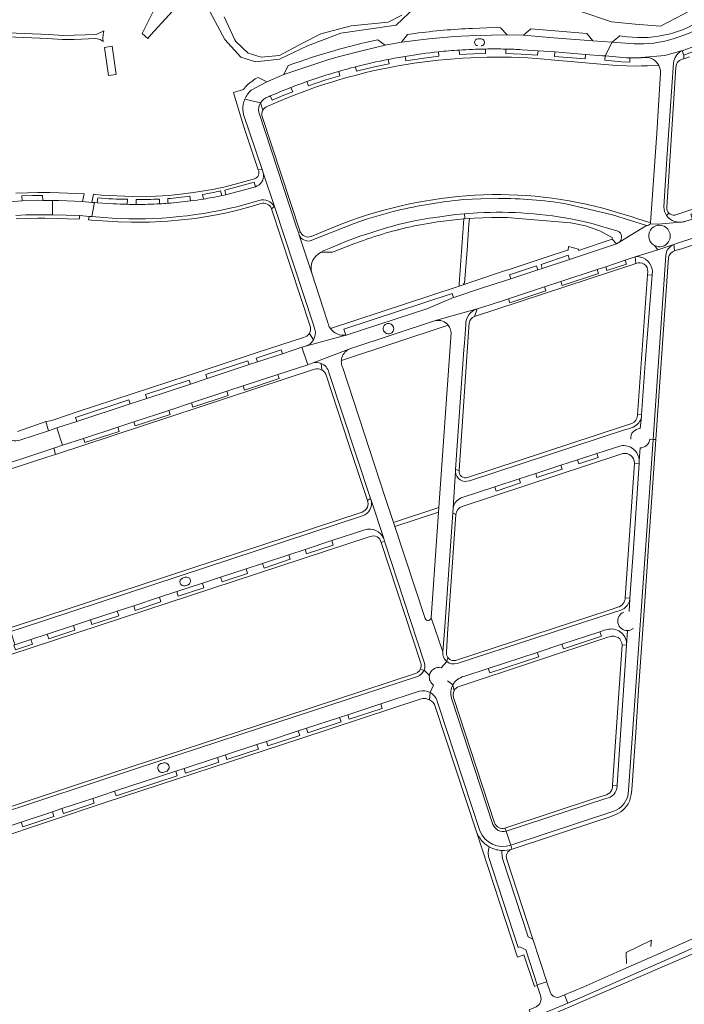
# Model space of a CAD drawing. Header units: metres. Extents: x 166325 to 190320, y 381923 to 404576.
# Tile 107 of 256: x 172323 to 172555, y 385157 to 385501. Entities that reach past the tile are written whole.
import ezdxf

# ---------------------------------------------------------------- set-up
doc = ezdxf.new("R2010")
doc.units = ezdxf.units.M
for name, color, linetype, lineweight in [('B-WE-OG-WATER_KANAAL-GV', 8, 'Continuous', 18), ('B-WE-OG-WATER_MEER-GV', 8, 'Continuous', 18), ('B-WE-VH-VERHARDING_ASFALT-GV', 8, 'Continuous', 18), ('B-WE-VH-VERHARDING_BETONSTRAATSTEEN-GV', 8, 'Continuous', 18)]:
    doc.layers.add(name, color=color, linetype=linetype, lineweight=lineweight)

msp = doc.modelspace()

# ---------------------------------------------------------------- linework, layer by layer
at = {"layer": 'B-WE-OG-WATER_KANAAL-GV', "flags": 128}
msp.add_lwpolyline([(172599.091, 385192.242), (172443.582, 385125.2), (172264.904, 385048.206), (172083.77, 384970.132)], dxfattribs=at)
at = {"layer": 'B-WE-OG-WATER_MEER-GV', "flags": 128}
for points in [[(172371.735, 385507.425), (172366.046, 385496.054), (172367.998, 385494.326), (172369.082, 385495.527), (172379.155, 385506.686)], [(172387.992, 385506.724), (172394.886, 385493.891), (172400.511, 385487.809), (172402.638, 385487.082), (172405.572, 385486.106), (172413.967, 385487.049), (172423.785, 385491.69), (172435.412, 385496.194), (172454.763, 385498.995), (172461.297, 385505.197)], [(172518.905, 385503.8), (172529.887, 385500.136), (172538.227, 385499.272), (172547.054, 385498.623), (172557.73, 385504.237)], [(172456.718, 385502.419), (172451.893, 385499.968), (172439.016, 385498.692), (172428.439, 385495.963), (172422.184, 385492.811), (172413.954, 385488.418), (172407.573, 385487.751), (172402.997, 385489.212), (172398.705, 385493.196), (172398.43, 385493.788), (172394.684, 385501.853)]]:
    msp.add_lwpolyline(points, dxfattribs=at)
at = {"layer": 'B-WE-VH-VERHARDING_ASFALT-GV', "flags": 128}
msp.add_lwpolyline([(172319.046, 385494.858), (172333.094, 385494.241), (172338.136, 385493.903), (172342.266, 385493.906), (172349.796, 385494.272), (172351.31, 385493.912), (172352.407, 385493.246), (172352.297, 385494.389), (172352.359, 385495.618), (172352.596, 385497.002), (172350.016, 385495.736), (172342.219, 385495.422), (172338.383, 385495.362), (172333.38, 385495.719), (172319.208, 385496.328)], dxfattribs=at)
msp.add_lwpolyline([(172355.576, 385491.563), (172352.857, 385491.205), (172354.222, 385481.406), (172356.991, 385481.728)], close=True, dxfattribs=at)
at = {"layer": 'B-WE-VH-VERHARDING_BETONSTRAATSTEEN-GV'}
for points in [[(172565.503, 385503.785, -0.0806493), (172553.667, 385496.956)], [(172555.187, 385495.43, 0.0822492), (172566.997, 385502.252)], [(172481.345, 385497.841, 0.0203922), (172461.269, 385496.085)], [(172551.644, 385496.333, -0.0928196), (172537.274, 385494.721)], [(172445.514, 385493.269, 0.0056459), (172434.852, 385490.573)], [(172483.219, 385491.722, -0.9115423), (172483.223, 385494.168)], [(172484.13, 385494.198, -1.0632673), (172484.347, 385491.691)], [(172551.466, 385494.172, -0.0883469), (172537.781, 385492.462)], [(172434.852, 385490.573, 0.0149693), (172419.3, 385485.652)], [(172469.452, 385489.635, 0.0157334), (172457.812, 385488.046)], [(172476.76, 385490.255, 0.0095643), (172469.452, 385489.635)], [(172476.76, 385490.255, -0.0121865), (172485.881, 385490.625)], [(172492.998, 385490.604, 0.0089907), (172485.881, 385490.625)], [(172492.998, 385490.604, -0.006795), (172498.735, 385490.389)], [(172551.527, 385485.795, -0.2290115), (172554.38, 385489.961)], [(172440.502, 385484.399, -0.0144261), (172451.965, 385486.99)], [(172457.812, 385488.046, 0.0048469), (172451.965, 385486.99)], [(172455.389, 385484.742, -0.0072106), (172460.946, 385485.654)], [(172460.946, 385485.654, -0.0582829), (172506.397, 385487.103)], [(172540.304, 385487.505, -0.2835015), (172545.666, 385485.997)], [(172546.457, 385484.871, 0.0631066), (172545.666, 385485.997)], [(172552.429, 385484.215, -0.3830503), (172555.165, 385487.22)], [(172409.857, 385470.689, -0.0607303), (172455.389, 385484.742)], [(172423.58, 385479.255, -0.0143315), (172434.696, 385482.816)], [(172434.696, 385482.816, -0.0074182), (172440.502, 385484.399)], [(172546.457, 385484.871, -0.1242242), (172547.06, 385482.337)], [(172417.976, 385477.187, -0.0075237), (172423.58, 385479.255)], [(172404.08, 385476.305, 0.1046951), (172401.889, 385473.146)], [(172410.761, 385474.241, -0.0097223), (172417.976, 385477.187)], [(172401.169, 385469.37, -0.1048968), (172401.889, 385473.146)], [(172406.715, 385468.559, -0.1806879), (172407.377, 385471.869)], [(172410.049, 385473.933, 0.1811616), (172407.377, 385471.869)], [(172407.96, 385467.013, -0.1993551), (172408.143, 385469.245)], [(172408.143, 385469.245, -0.199497), (172409.857, 385470.689)], [(172406.585, 385448.431, -0.4270976), (172405.254, 385445.285)], [(172405.554, 385442.524, 0.3604532), (172408.383, 385447.012)], [(172387.127, 385439.856, 0.0118006), (172393.426, 385441.052)], [(172394.862, 385441.38, 0.007442), (172405.111, 385444.124)], [(172395.254, 385439.751, 0.0103924), (172405.554, 385442.524)], [(172350.495, 385438.602, 0.0202247), (172360.882, 385438.14)], [(172372.03, 385438.228, -0.010376), (172363.937, 385438.026)], [(172374.929, 385438.372, 0.0085204), (172382.712, 385439.208)], [(172382.95, 385437.569, -0.0131301), (172375.026, 385436.742)], [(172387.399, 385438.217, -0.0104536), (172382.95, 385437.569)], [(172387.399, 385438.217, 0.0149258), (172393.808, 385439.437)], [(172406.855, 385437.774, -0.3700661), (172412.185, 385435.587)], [(172479.185, 385439.386, 0.07543), (172433.712, 385428.742)], [(172453.619, 385433.873, -0.033568), (172476.354, 385437.866)], [(172526.887, 385435.034, 0.0840185), (172479.185, 385439.386)], [(172490.303, 385438.468, -0.0401195), (172514.004, 385436.559)], [(172399.025, 385435.56, -0.0799817), (172352.602, 385431.795)], [(172355.867, 385436.568, 0.0083035), (172360.807, 385436.393)], [(172363.956, 385436.36, -0.0060363), (172360.807, 385436.393)], [(172372.107, 385436.559, -0.012632), (172363.956, 385436.36)], [(172375.026, 385436.742, -0.0082226), (172372.107, 385436.559)], [(172407.409, 385436.663, -0.3752729), (172411.191, 385434.847)], [(172549.167, 385432.462, -0.1461339), (172548.158, 385435.44)], [(172549.966, 385433.318, -0.2269015), (172549.235, 385435.394)], [(172483.105, 385433.436, -0.0613282), (172517.885, 385430.891)], [(172555.259, 385430.388, -0.3232736), (172549.167, 385432.462)], [(172552.041, 385432.581, -0.2269439), (172549.966, 385433.318)], [(172444.749, 385424.321, -0.0186044), (172454.647, 385427.305)], [(172454.647, 385427.305, -0.0018459), (172455.794, 385427.599)], [(172455.794, 385427.599, -0.0198296), (172466.596, 385429.871)], [(172532.766, 385423.248, 0.4888934), (172532.176, 385427.069)], [(172543.476, 385429.598, -0.3184442), (172542.102, 385429.048)], [(172544.918, 385422.016, -0.4409477), (172543.516, 385427.381)], [(172543.516, 385427.381, -0.2205771), (172546.204, 385429.05)], [(172546.204, 385429.05, -0.6369028), (172549.805, 385423.275)], [(172420.87, 385425.572, 0.3366568), (172424.731, 385423.619)], [(172425.041, 385425.114, -0.3795235), (172421.196, 385426.833)], [(172549.805, 385423.275, -0.3860705), (172544.918, 385422.016)], [(172548.884, 385418.491, -0.2934897), (172551.708, 385422.421)], [(172425.282, 385412.376, -0.3777468), (172428.585, 385419.679)], [(172544.182, 385413.146, 0.3648771), (172539.073, 385418.161)], [(172549.824, 385417.778, -0.2812313), (172551.943, 385420.161)], [(172538.456, 385415.723, -0.5804639), (172542.577, 385412.904)], [(172478.989, 385394.395, -0.3252782), (172482.972, 385399.867)], [(172480.231, 385394.965, -0.2971774), (172482.06, 385397.185)], [(172424.646, 385393.848, -0.226404), (172424.421, 385391.344)], [(172431.378, 385393.659, -0.0498275), (172430.963, 385394.695)], [(172431.764, 385393.031, -0.031639), (172431.378, 385393.659)], [(172431.764, 385393.031, 0.2789109), (172437.087, 385390.695)], [(172453.209, 385391.532, -1.0103239), (172450.893, 385394.433)], [(172450.893, 385394.433, -0.989682), (172453.209, 385391.532)], [(172472.904, 385394.16, 0.2857499), (172468.396, 385395.787)], [(172472.904, 385394.16, -0.0444828), (172473.355, 385393.464)], [(172473.355, 385393.464, -0.105241), (172473.869, 385391.625)], [(172424.421, 385391.344, -0.2259972), (172422.335, 385389.942)], [(172426.363, 385392.664, -0.1975934), (172425.864, 385389.056)], [(172437.595, 385390.785, -0.0235794), (172437.087, 385390.695)], [(172425.864, 385389.056, -0.1955932), (172423.008, 385386.855)], [(172435.797, 385382.95, -0.216537), (172438.532, 385385.979)], [(172435.585, 385381.912, -0.0555282), (172435.797, 385382.95)], [(172428.527, 385380.843, 0.156967), (172425.678, 385381.079)], [(172426.2, 385378.794, -0.2106155), (172428.702, 385378.639)], [(172431.238, 385377.772, 0.2310492), (172428.527, 385380.843)], [(172435.58, 385381.043, -0.0448843), (172435.585, 385381.912)], [(172436.057, 385379.3, -0.0922503), (172435.58, 385381.043)], [(172428.702, 385378.639, -0.2110337), (172430.273, 385376.684)], [(172539.016, 385362.607, -0.2635573), (172537.027, 385359.909)], [(172540.357, 385362.216, -0.2592917), (172537.528, 385358.622)], [(172539.039, 385362.942, -0.0210015), (172539.016, 385362.607)], [(172323.254, 385354.023, -0.2334047), (172318.233, 385354.963)], [(172536.605, 385354.436, -0.4426057), (172539.966, 385358.061)], [(172533.155, 385352.113, -0.4503867), (172539.595, 385346.774)], [(172543.251, 385354.366, -0.3879681), (172539.896, 385351.365)], [(172533.832, 385349.352, -0.4798487), (172537.924, 385346.019)], [(172480.267, 385339.889, -0.5199636), (172475.423, 385343.053)], [(172479.647, 385341.036, -0.5593051), (172476.699, 385343.43)], [(172444.664, 385333.01, -0.4283197), (172442.898, 385328.932)], [(172445.937, 385333.12, -0.395199), (172442.919, 385327.591)], [(172474.569, 385330.413, -0.22719), (172477.357, 385333.857)], [(172475.609, 385328.09, -0.2997572), (172477.75, 385330.927)], [(172450.365, 385319.708, 0.3864003), (172443.719, 385322.744)], [(172445.671, 385320.383, -0.4673264), (172449.487, 385318.36)], [(172381.019, 385303.211, -0.947858), (172380.074, 385305.851)], [(172381.088, 385306.204, -0.9230835), (172382.096, 385303.554)], [(172533.994, 385297.026, -0.1662232), (172532.033, 385295.67)], [(172536.346, 385298.656, -0.3326311), (172532.084, 385294.359)], [(172534.71, 385298.975, -0.1436862), (172533.994, 385297.026)], [(172535.542, 385287.558, -0.8403917), (172534.218, 385294.005)], [(172466.95, 385292.016, -0.7947864), (172464.849, 385291.774)], [(172535.193, 385282.454, 0.4882987), (172528.923, 385288.027)], [(172537.57, 385288.321, -0.1663702), (172535.542, 385287.558)], [(172529.207, 385285.387, -0.2054445), (172532.181, 385285.114)], [(172532.181, 385285.114, -0.261254), (172533.591, 385282.537)], [(172472.357, 385276.702, -0.2666591), (172471.046, 385280.125)], [(172472.763, 385278.149, -0.1889938), (172472.257, 385280)], [(172463.329, 385276.221, -0.1917626), (172463.138, 385274.005)], [(172464.444, 385273.749, 0.202471), (172464.423, 385276.905)], [(172475.973, 385276.107, -0.2662961), (172472.357, 385276.702)], [(172474.392, 385277.133, -0.1887704), (172472.763, 385278.149)], [(172475.78, 385277.247, -0.1353621), (172474.392, 385277.133)], [(172463.138, 385274.005, -0.1920893), (172461.476, 385272.528)], [(172464.444, 385273.749, -0.2024221), (172462.198, 385271.534)], [(172466.314, 385271.83, -0.444837), (172470.434, 385274.569)], [(172467.809, 385268.512, -0.2973876), (172466.314, 385271.83)], [(172478.312, 385271.523, 0.2062707), (172474.537, 385268.633)], [(172466.628, 385265.906, 0.1970601), (172462.792, 385266.366)], [(172469.037, 385262.886, 0.1969197), (172466.628, 385265.906)], [(172474.537, 385268.633, 0.2060421), (172474.045, 385263.906)], [(172474.738, 385264.205, -0.2014427), (172474.914, 385266.538)], [(172474.914, 385266.538, -0.201738), (172476.705, 385268.044)], [(172463.39, 385263.668, -0.1905223), (172466.397, 385263.343)], [(172466.397, 385263.343, -0.1909032), (172468.367, 385261.049)], [(172373.22, 385241.291, -1.0639594), (172374.305, 385238.331)], [(172373.683, 385238.15, -1.0537429), (172372.57, 385241.089)], [(172527.904, 385228.921, 0.3712964), (172531.845, 385233.267)], [(172530.016, 385231.949, -0.2177156), (172528.176, 385230.252)], [(172530.218, 385233.569, -0.1382768), (172530.016, 385231.949)], [(172530.358, 385224.351, 0.322338), (172535.88, 385231.768)], [(172530.505, 385222.988, 0.217149), (172536.184, 385227.952)], [(172487.24, 385212.042, -0.1846183), (172482.657, 385217.614)], [(172483.915, 385217.644, 0.3978522), (172494.776, 385212.635)], [(172488.512, 385219.892, 0.3995177), (172493.142, 385217.518)], [(172492.7, 385218.579, -0.4045347), (172489.082, 385220.425)], [(172487.24, 385212.042, 0.0705574), (172489.805, 385211.035)], [(172491.651, 385210.77, -0.0483056), (172489.805, 385211.035)], [(172495.079, 385211.201, -0.0877397), (172491.651, 385210.77)], [(172493.31, 385207.644, -0.4071831), (172495.079, 385211.201)], [(172505.095, 385160.124, -0.4006589), (172503.59, 385156.173)], [(172511.88, 385159.635, -0.413407), (172508.662, 385161.007)]]:
    msp.add_lwpolyline(points, format="xyb", dxfattribs=at)
at = {"layer": 'B-WE-VH-VERHARDING_BETONSTRAATSTEEN-GV', "flags": 128}
for points in [[(172461.269, 385496.085), (172458.635, 385495.714), (172456.587, 385492.966), (172466.159, 385494.152), (172475.106, 385495.011), (172482.52, 385495.379), (172493.429, 385495.624), (172491.168, 385498.062), (172488.782, 385498.089)], [(172488.782, 385498.089), (172481.345, 385497.841)], [(172553.667, 385496.956), (172552.56, 385496.648), (172551.644, 385496.333)], [(172530.177, 385493.068), (172523.42, 385493.522), (172509.704, 385494.574), (172499.165, 385495.432), (172493.429, 385495.624), (172482.52, 385495.379), (172475.106, 385495.011), (172466.159, 385494.152), (172456.587, 385492.966), (172450.921, 385491.966), (172443.2, 385490.116), (172434.889, 385487.975), (172431.236, 385486.932), (172426.004, 385485.262), (172415.487, 385481.685), (172409.602, 385479.206), (172404.08, 385476.305)], [(172431.236, 385486.932), (172434.889, 385487.975), (172443.2, 385490.116), (172450.921, 385491.966), (172448.292, 385493.85), (172445.514, 385493.269)], [(172483.223, 385494.168), (172484.13, 385494.198)], [(172498.735, 385490.389), (172504.256, 385490.012), (172510.17, 385489.608), (172520.844, 385488.745), (172526.739, 385488.268), (172527.658, 385488.194), (172530.177, 385493.068)], [(172537.781, 385492.462), (172530.177, 385493.068), (172527.658, 385488.194), (172535.148, 385487.588), (172536.358, 385487.569), (172537.455, 385487.551), (172540.304, 385487.505), (172540.285, 385487.704), (172548.502, 385488.303), (172554.38, 385489.961), (172554.605, 385490.043), (172559.538, 385491.836)], [(172537.274, 385494.721), (172535.41, 385494.871), (172532.804, 385495.233), (172530.177, 385493.068), (172537.781, 385492.462)], [(172555.187, 385495.43), (172553.206, 385494.762), (172551.466, 385494.172)], [(172457.812, 385488.046), (172458.085, 385486.449), (172463.51, 385487.29), (172469.64, 385488.078), (172469.452, 385489.635)], [(172485.881, 385490.625), (172485.911, 385489.029), (172481.808, 385488.907), (172476.88, 385488.66), (172476.76, 385490.255)], [(172498.345, 385488.872), (172492.987, 385489.032), (172492.998, 385490.604)], [(172492.998, 385490.604), (172492.987, 385489.032), (172498.345, 385488.872), (172504.116, 385488.468), (172504.256, 385490.012)], [(172540.304, 385487.505), (172537.455, 385487.551), (172536.358, 385487.569), (172536.312, 385486.061), (172533.435, 385486.198), (172527.544, 385486.687), (172527.658, 385488.194), (172526.739, 385488.268), (172520.844, 385488.745), (172520.689, 385487.187), (172510.02, 385488.032), (172510.17, 385489.608), (172504.256, 385490.012), (172504.116, 385488.468), (172498.345, 385488.872)], [(172504.256, 385490.012), (172498.735, 385490.389)], [(172554.38, 385489.961), (172548.502, 385488.303), (172540.285, 385487.704), (172540.304, 385487.505)], [(172555.165, 385487.22), (172555.124, 385488.51), (172554.605, 385490.043), (172554.38, 385489.961)], [(172559.538, 385491.836), (172560.145, 385490.383), (172557.287, 385489.322), (172555.124, 385488.51), (172555.165, 385487.22), (172557.151, 385487.882)], [(172419.3, 385485.652), (172417.042, 385484.843), (172415.487, 385481.685), (172426.004, 385485.262), (172431.236, 385486.932)], [(172451.965, 385486.99), (172452.218, 385485.496), (172447.109, 385484.401), (172440.882, 385482.885), (172440.502, 385484.399)], [(172506.397, 385487.103), (172508.874, 385486.803), (172527.435, 385485.244), (172531.823, 385484.875), (172538.469, 385484.653), (172540.354, 385484.704), (172542.459, 385484.762), (172546.457, 385484.871)], [(172551.527, 385485.795), (172549.284, 385452.27), (172548.158, 385435.44)], [(172434.696, 385482.816), (172435.078, 385481.3), (172430.159, 385479.811), (172424.097, 385477.772), (172423.58, 385479.255)], [(172547.06, 385482.337), (172545.708, 385461.28), (172543.535, 385429.878), (172543.476, 385429.598), (172546.212, 385429.468), (172555.303, 385430.225), (172555.259, 385430.388)], [(172549.235, 385435.394), (172552.429, 385484.215)], [(172404.08, 385476.305), (172409.602, 385479.206), (172406.511, 385480.679), (172405.993, 385480.433), (172405.491, 385480.155), (172405.046, 385479.875), (172404.617, 385479.57), (172403.741, 385478.908), (172402.918, 385478.18), (172402.128, 385477.361), (172401.407, 385476.481), (172397.944, 385475.439), (172398.076, 385474.997), (172401.509, 385463.483), (172406.585, 385448.431), (172407.883, 385448.514), (172401.409, 385467.733)], [(172417.976, 385477.187), (172418.577, 385475.708), (172414.905, 385474.263), (172411.394, 385472.768), (172410.761, 385474.241), (172410.404, 385474.087), (172410.049, 385473.933)], [(172410.761, 385474.241), (172411.394, 385472.768), (172414.905, 385474.263), (172418.577, 385475.708), (172417.976, 385477.187)], [(172401.889, 385473.146), (172407.377, 385471.869)], [(172408.143, 385469.245), (172407.377, 385471.869)], [(172410.049, 385473.933), (172410.404, 385474.087), (172410.761, 385474.241)], [(172401.409, 385467.733), (172401.169, 385469.37)], [(172401.169, 385469.37), (172401.409, 385467.733), (172407.883, 385448.514), (172408.383, 385447.012), (172412.185, 385435.587), (172425.834, 385394.264), (172426.363, 385392.664)], [(172406.715, 385468.559), (172419.748, 385428.727), (172419.818, 385428.692), (172420.56, 385426.532), (172421.196, 385426.833), (172407.96, 385467.013)], [(172430.963, 385394.695), (172430.592, 385395.848), (172425.282, 385412.376), (172420.87, 385425.572), (172420.56, 385426.532), (172419.818, 385428.692), (172419.748, 385428.727), (172406.715, 385468.559)], [(172408.383, 385447.012), (172407.883, 385448.514), (172406.585, 385448.431)], [(172405.254, 385445.285), (172398.507, 385443.434), (172394.507, 385442.413), (172390.624, 385441.58), (172383.954, 385440.482), (172379.351, 385439.913), (172375.265, 385439.528), (172370.918, 385439.227), (172362.615, 385439.119), (172351.788, 385439.62), (172349.855, 385439.796), (172348.971, 385439.974), (172348.437, 385437.075), (172349.412, 385437.008), (172350.281, 385436.949), (172350.495, 385438.602)], [(172412.185, 385435.587), (172408.383, 385447.012)], [(172393.426, 385441.052), (172393.808, 385439.437), (172395.254, 385439.751), (172394.862, 385441.38)], [(172393.808, 385439.437), (172393.426, 385441.052)], [(172394.862, 385441.38), (172395.254, 385439.751)], [(172405.111, 385444.124), (172405.554, 385442.524)], [(172577.315, 385440.976), (172552.041, 385432.581)], [(172321.964, 385432.541), (172325.407, 385432.692), (172334.372, 385432.739), (172334.659, 385432.73), (172334.682, 385437.733), (172331.288, 385437.771), (172329.599, 385437.79), (172324.152, 385437.61), (172321.184, 385437.436), (172317.019, 385437.121), (172314.067, 385436.804), (172310.472, 385436.406)], [(172321.184, 385437.436), (172324.152, 385437.61), (172324.02, 385439.317), (172327.673, 385439.434), (172331.276, 385439.465), (172331.288, 385437.771), (172334.682, 385437.733), (172336.942, 385437.708), (172345.21, 385437.364), (172345.726, 385440.093), (172337.014, 385440.457), (172333.772, 385440.493), (172329.578, 385440.54), (172325.944, 385440.457), (172321.859, 385440.245)], [(172350.495, 385438.602), (172350.281, 385436.949), (172355.867, 385436.568)], [(172360.882, 385438.14), (172360.807, 385436.393)], [(172363.937, 385438.026), (172363.956, 385436.36)], [(172372.03, 385438.228), (172372.107, 385436.559)], [(172375.026, 385436.742), (172374.929, 385438.372)], [(172382.712, 385439.208), (172382.95, 385437.569)], [(172387.127, 385439.856), (172387.399, 385438.217)], [(172395.254, 385439.751), (172393.808, 385439.437)], [(172406.855, 385437.774), (172399.025, 385435.56)], [(172476.354, 385437.866), (172478.246, 385438.024), (172484.238, 385438.356), (172490.303, 385438.468)], [(172352.602, 385431.795), (172348.414, 385432.117), (172347.486, 385432.155), (172347.254, 385430.935), (172348.288, 385430.868), (172348.424, 385430.859), (172357.609, 385430.261), (172362.309, 385430.135), (172368.596, 385430.155), (172374.937, 385430.489), (172384.573, 385431.489), (172391.996, 385432.686), (172396.04, 385433.551), (172400.269, 385434.592), (172404.14, 385435.646), (172407.409, 385436.663)], [(172355.867, 385436.568), (172350.281, 385436.949), (172349.412, 385437.008), (172348.414, 385432.117), (172352.602, 385431.795)], [(172412.185, 385435.587), (172411.191, 385434.847), (172424.646, 385393.848)], [(172411.191, 385434.847), (172412.185, 385435.587)], [(172426.363, 385392.664), (172425.834, 385394.264), (172412.185, 385435.587)], [(172532.766, 385423.248), (172542.102, 385429.048), (172530.278, 385432.732), (172514.004, 385436.559)], [(172514.004, 385436.559), (172530.278, 385432.732), (172542.102, 385429.048)], [(172543.476, 385429.598), (172543.535, 385429.878), (172538.81, 385431.431), (172536.792, 385432.094), (172535.498, 385432.519), (172526.887, 385435.034)], [(172570.687, 385435.451), (172558.233, 385431.24), (172555.829, 385430.502), (172555.769, 385430.53), (172555.259, 385430.388), (172555.303, 385430.225), (172546.212, 385429.468), (172546.204, 385429.05)], [(172555.259, 385430.388), (172555.769, 385430.53), (172555.829, 385430.502), (172558.233, 385431.24), (172557.669, 385432.903), (172570.128, 385437.032), (172570.687, 385435.451)], [(172322.047, 385431.324), (172325.443, 385431.473), (172329.574, 385431.537), (172331.936, 385431.516), (172332.04, 385431.515), (172337.722, 385431.464), (172339.986, 385431.371), (172344.044, 385431.203), (172344.279, 385432.441), (172334.659, 385432.73), (172334.372, 385432.739), (172325.407, 385432.692), (172321.964, 385432.541)], [(172424.731, 385423.619), (172440.1, 385429.712), (172444.726, 385431.323), (172453.619, 385433.873)], [(172466.596, 385429.871), (172467.215, 385429.972), (172467.835, 385430.075), (172468.43, 385430.168), (172469.027, 385430.26), (172478.403, 385431.376), (172478.468, 385431.484), (172478.703, 385431.523), (172478.536, 385433.12), (172475.571, 385432.855), (172467.547, 385431.733), (172466.273, 385431.555), (172461.139, 385430.577), (172455.448, 385429.303), (172454.217, 385428.974), (172450.503, 385427.98), (172443.608, 385425.729), (172442.404, 385425.336), (172436.782, 385423.28), (172431.86, 385421.234), (172429.024, 385420.055), (172429.053, 385419.903), (172428.585, 385419.679), (172432.518, 385419.642), (172439.957, 385422.6), (172442.963, 385423.68), (172444.184, 385424.118)], [(172443.608, 385425.729), (172450.503, 385427.98), (172454.217, 385428.974), (172455.448, 385429.303), (172461.139, 385430.577), (172466.273, 385431.555), (172467.547, 385431.733), (172475.571, 385432.855), (172478.536, 385433.12), (172483.105, 385433.436)], [(172483.105, 385433.436), (172478.536, 385433.12), (172478.703, 385431.523), (172480.272, 385431.485), (172481.921, 385431.542), (172487.969, 385431.748), (172493.617, 385431.759), (172497.4, 385431.429), (172515.571, 385429.915), (172515.743, 385429.883), (172520.832, 385428.938), (172525.818, 385427.142), (172530.235, 385424.689), (172530.115, 385424.505), (172530.178, 385424.19), (172531.701, 385422.586), (172532.766, 385423.248)], [(172517.885, 385430.891), (172522.709, 385429.785), (172532.176, 385427.069)], [(172544.918, 385422.016), (172546.034, 385420.508), (172551.708, 385422.421), (172552.915, 385422.816), (172558.366, 385424.609), (172563.789, 385426.398), (172566.595, 385427.323), (172576.329, 385430.533), (172577.929, 385431.095), (172581.841, 385432.47), (172583.355, 385433.098), (172585.032, 385433.793)], [(172549.966, 385433.318), (172549.167, 385432.462)], [(172583.944, 385431.709), (172583.355, 385433.098), (172581.841, 385432.47), (172577.929, 385431.095), (172578.395, 385429.705), (172567.047, 385425.9), (172566.595, 385427.323), (172563.789, 385426.398), (172564.246, 385424.98), (172558.825, 385423.173), (172558.366, 385424.609), (172552.915, 385422.816), (172551.708, 385422.421), (172551.943, 385420.161), (172553.607, 385420.707), (172553.69, 385420.647), (172578.629, 385429.024), (172584.261, 385431.031)], [(172433.712, 385428.742), (172425.041, 385425.114)], [(172542.102, 385429.048), (172532.766, 385423.248), (172531.701, 385422.586), (172515.186, 385417.143), (172505.751, 385414.033), (172504.237, 385413.534), (172494.767, 385410.412), (172485.251, 385407.316), (172475.156, 385403.998), (172474.72, 385403.817), (172465.432, 385399.957), (172437.595, 385390.785)], [(172546.204, 385429.05), (172546.212, 385429.468), (172543.476, 385429.598)], [(172421.196, 385426.833), (172420.56, 385426.532), (172420.87, 385425.572)], [(172420.87, 385425.572), (172425.282, 385412.376)], [(172428.585, 385419.679), (172429.053, 385419.903), (172429.024, 385420.055), (172431.86, 385421.234), (172436.782, 385423.28), (172442.404, 385425.336), (172443.608, 385425.729)], [(172494.767, 385410.412), (172494.264, 385411.799), (172503.719, 385414.965), (172504.237, 385413.534), (172505.751, 385414.033), (172505.312, 385415.411), (172514.733, 385418.582), (172515.186, 385417.143), (172531.701, 385422.586), (172530.178, 385424.19), (172518.428, 385420.318), (172518.286, 385420.489), (172518.364, 385420.769), (172514.851, 385421.706), (172514.727, 385420.434), (172514.538, 385420.372), (172507.427, 385418.021), (172500.82, 385415.837), (172493.462, 385413.405), (172493.292, 385413.349), (172481.151, 385409.336), (172478.404, 385408.428), (172476.685, 385407.823), (172476.026, 385407.606), (172431.764, 385393.031)], [(172444.184, 385424.118), (172444.749, 385424.321)], [(172506.539, 385407.566), (172512.267, 385409.454), (172524.871, 385413.609), (172527.877, 385414.6), (172534.705, 385416.851), (172538.212, 385418.007), (172546.034, 385420.508), (172544.918, 385422.016)], [(172551.708, 385422.421), (172546.034, 385420.508), (172538.212, 385418.007), (172539.073, 385418.161)], [(172551.943, 385420.161), (172551.708, 385422.421)], [(172539.073, 385418.161), (172538.212, 385418.007), (172538.456, 385415.723)], [(172543.251, 385354.366), (172544.414, 385354.3), (172546.069, 385378.064), (172548.884, 385418.491)], [(172548.884, 385418.491), (172546.069, 385378.064), (172544.414, 385354.3), (172545.428, 385354.244), (172549.824, 385417.778)], [(172437.087, 385390.695), (172436.406, 385392.856), (172474.24, 385405.287), (172474.72, 385403.817), (172475.156, 385403.998), (172485.251, 385407.316), (172494.767, 385410.412)], [(172544.182, 385413.146), (172544.064, 385411.625), (172541.676, 385380.944), (172540.423, 385362.959), (172540.414, 385362.828), (172540.357, 385362.216), (172539.966, 385358.061)], [(172542.577, 385412.904), (172542.493, 385411.723), (172544.064, 385411.625), (172544.182, 385413.146)], [(172437.087, 385390.695), (172423.008, 385386.855), (172421.828, 385386.469), (172423.844, 385380.401), (172424.438, 385380.596), (172425.678, 385381.079), (172438.532, 385385.979), (172468.396, 385395.787), (172482.972, 385399.867), (172487.202, 385401.236), (172493.93, 385403.409), (172506.539, 385407.566)], [(172474.72, 385403.817), (172474.24, 385405.287), (172436.406, 385392.856), (172437.087, 385390.695)], [(172437.595, 385390.785), (172465.432, 385399.957), (172474.72, 385403.817)], [(172482.972, 385399.867), (172468.396, 385395.787)], [(172482.06, 385397.185), (172482.972, 385399.867)], [(172435.585, 385381.912), (172472.904, 385394.16)], [(172468.396, 385395.787), (172438.532, 385385.979)], [(172475.423, 385343.053), (172475.479, 385343.811), (172478.379, 385385.677), (172478.537, 385387.93), (172478.989, 385394.395)], [(172478.989, 385394.395), (172478.537, 385387.93), (172478.379, 385385.677), (172475.479, 385343.811), (172476.699, 385343.43), (172479.912, 385390.03), (172480.231, 385394.965)], [(172422.335, 385389.942), (172406.128, 385384.606), (172381.69, 385376.56), (172343.349, 385363.937), (172335.22, 385361.194), (172334.36, 385360.904), (172333.877, 385360.741), (172332.366, 385360.53), (172333.323, 385357.337), (172336.267, 385358.306), (172343.208, 385360.591), (172342.75, 385361.986), (172361.336, 385368.085), (172361.81, 385366.714)], [(172423.008, 385386.855), (172437.087, 385390.695)], [(172425.864, 385389.056), (172424.421, 385391.344)], [(172473.869, 385391.625), (172473.637, 385388.287), (172469.627, 385330.549), (172469.513, 385328.915), (172466.95, 385292.016), (172471.046, 385280.125), (172471.667, 385288.899), (172474.455, 385328.721), (172474.569, 385330.413), (172475.423, 385343.053)], [(172361.81, 385366.714), (172367.606, 385368.622), (172367.132, 385370.011), (172382.43, 385375.04), (172382.889, 385373.652), (172388.739, 385375.578), (172388.297, 385376.963), (172402.968, 385381.8), (172403.426, 385380.412), (172406.261, 385381.345), (172405.809, 385382.727), (172414.546, 385385.621), (172414.985, 385384.216), (172421.828, 385386.469), (172423.008, 385386.855)], [(172438.532, 385385.979), (172425.678, 385381.079)], [(172425.678, 385381.079), (172424.438, 385380.596), (172423.844, 385380.401), (172413.366, 385376.954), (172413.819, 385375.535), (172401.763, 385371.556), (172401.284, 385372.979), (172395.623, 385371.116), (172396.1, 385369.686), (172383.758, 385365.619), (172383.294, 385367.061)], [(172428.527, 385380.843), (172428.702, 385378.639)], [(172451.036, 385333.681), (172436.057, 385379.3)], [(172383.294, 385367.061), (172375.316, 385364.436), (172375.785, 385363.002), (172363.602, 385359.004), (172363.139, 385360.43), (172357.487, 385358.57), (172357.986, 385357.101), (172345.997, 385353.219), (172345.53, 385354.636), (172338.241, 385352.239), (172335.157, 385351.224), (172335.8, 385349.08), (172426.2, 385378.794)], [(172430.273, 385376.684), (172438.345, 385352.188), (172444.664, 385333.01), (172445.747, 385333.697), (172431.258, 385377.712)], [(172431.238, 385377.772), (172431.258, 385377.712), (172445.747, 385333.697), (172445.937, 385333.12), (172450.365, 385319.708), (172450.674, 385318.75), (172464.423, 385276.905)], [(172431.258, 385377.712), (172431.238, 385377.772)], [(172540.357, 385362.216), (172540.414, 385362.828), (172540.423, 385362.959), (172539.039, 385362.942)], [(172539.966, 385358.061), (172540.357, 385362.216)], [(172309.273, 385349.429), (172308.456, 385349.16), (172310.443, 385343.093), (172335.157, 385351.224), (172338.241, 385352.239), (172336.267, 385358.306)], [(172333.323, 385357.337), (172332.366, 385360.53), (172331.069, 385360.109), (172322.489, 385357.093)], [(172336.267, 385358.306), (172333.323, 385357.337), (172323.254, 385354.023)], [(172537.027, 385359.909), (172533.726, 385358.823), (172479.647, 385341.036)], [(172537.528, 385358.622), (172535.858, 385358.03), (172534.793, 385357.77), (172480.267, 385339.889)], [(172323.254, 385354.023), (172333.323, 385357.337)], [(172533.155, 385352.113), (172524.792, 385349.377), (172525.252, 385347.999), (172518.473, 385345.789), (172518.014, 385347.159), (172512.215, 385345.262), (172512.652, 385343.865), (172503.872, 385340.966), (172503.432, 385342.388), (172497.725, 385340.521), (172498.165, 385339.088), (172489.598, 385336.247), (172489.119, 385337.706), (172477.357, 385333.857)], [(172518.014, 385347.159), (172524.792, 385349.377), (172533.155, 385352.113)], [(172542.601, 385313.383), (172542.996, 385319.096), (172543.218, 385322.302), (172545.428, 385354.244), (172544.414, 385354.3), (172541.967, 385319.166), (172535.88, 385231.768)], [(172541.967, 385319.166), (172544.414, 385354.3), (172543.251, 385354.366)], [(172320.299, 385343.984), (172332.777, 385348.086), (172335.8, 385349.08), (172335.157, 385351.224), (172310.443, 385343.093)], [(172477.75, 385330.927), (172533.224, 385349.152)], [(172533.224, 385349.152), (172533.832, 385349.352)], [(172539.896, 385351.365), (172539.595, 385346.774), (172539.589, 385346.141), (172539.527, 385346.126), (172539.513, 385345.917), (172537.548, 385316.318), (172536.272, 385298.823), (172536.346, 385298.656), (172536.028, 385294.183)], [(172539.595, 385346.774), (172539.896, 385351.365)], [(172477.357, 385333.857), (172489.119, 385337.706), (172497.725, 385340.521), (172503.432, 385342.388), (172512.215, 385345.262), (172518.014, 385347.159)], [(172537.924, 385346.019), (172539.513, 385345.917), (172539.527, 385346.126), (172539.589, 385346.141), (172539.595, 385346.774)], [(172475.423, 385343.053), (172474.569, 385330.413)], [(172476.699, 385343.43), (172475.479, 385343.811), (172475.423, 385343.053)], [(172445.937, 385333.12), (172445.747, 385333.697), (172444.664, 385333.01)], [(172450.365, 385319.708), (172445.937, 385333.12)], [(172464.849, 385291.774), (172454.272, 385323.929), (172453.805, 385325.347), (172451.036, 385333.681)], [(172442.898, 385328.932), (172331.7, 385292.363), (172323.467, 385289.655), (172321.639, 385289.052), (172308.755, 385284.803), (172305.281, 385283.7), (172305.12, 385282.25), (172320.132, 385287.201), (172323.799, 385288.41), (172442.919, 385327.591)], [(172442.919, 385327.591), (172323.799, 385288.41), (172320.132, 385287.201), (172321.599, 385282.627), (172327.196, 385284.466), (172332.84, 385286.32), (172342.02, 385289.335), (172347.951, 385291.284), (172357.312, 385294.359), (172363.061, 385296.247), (172372.069, 385299.207), (172378.095, 385301.186), (172387.082, 385304.138), (172393.382, 385306.208)], [(172475.609, 385328.09), (172474.455, 385328.721), (172471.667, 385288.899), (172471.046, 385280.125)], [(172472.257, 385280), (172472.586, 385286.364), (172475.609, 385328.09)], [(172474.569, 385330.413), (172474.455, 385328.721), (172475.609, 385328.09)], [(172443.719, 385322.744), (172432.248, 385318.975), (172432.766, 385317.386), (172423.445, 385314.298), (172422.926, 385315.913), (172417.201, 385314.032), (172417.714, 385312.441), (172408.586, 385309.399), (172408.042, 385311.024), (172402.313, 385309.142), (172402.845, 385307.522), (172393.906, 385304.58), (172393.382, 385306.208), (172387.082, 385304.138), (172387.598, 385302.503), (172378.631, 385299.553), (172378.095, 385301.186), (172372.069, 385299.207), (172372.586, 385297.571), (172363.6, 385294.607), (172363.061, 385296.247), (172357.312, 385294.359), (172357.847, 385292.729), (172348.482, 385289.631), (172347.951, 385291.284), (172342.02, 385289.335), (172342.535, 385287.699), (172333.377, 385284.68), (172332.84, 385286.32), (172327.196, 385284.466), (172327.749, 385282.842), (172321.77, 385280.88)], [(172393.382, 385306.208), (172402.313, 385309.142), (172408.042, 385311.024), (172417.201, 385314.032), (172422.926, 385315.913), (172432.248, 385318.975), (172443.719, 385322.744)], [(172319.857, 385279.027), (172445.671, 385320.383)], [(172449.487, 385318.36), (172450.674, 385318.75), (172450.365, 385319.708)], [(172450.674, 385318.75), (172449.487, 385318.36), (172463.329, 385276.221)], [(172464.423, 385276.905), (172450.674, 385318.75)], [(172535.88, 385231.768), (172541.967, 385319.166)], [(172536.184, 385227.952), (172536.774, 385230.262), (172536.963, 385231.892), (172538.354, 385252), (172539.373, 385266.728), (172541.522, 385297.786), (172542.601, 385313.383)], [(172380.074, 385305.851), (172381.088, 385306.204)], [(172382.096, 385303.554), (172381.019, 385303.211)], [(172536.346, 385298.656), (172536.272, 385298.823), (172534.76, 385298.93), (172534.71, 385298.975)], [(172536.028, 385294.183), (172536.346, 385298.656)], [(172532.033, 385295.67), (172530.185, 385295.072), (172529.146, 385294.732), (172475.78, 385277.247)], [(172475.973, 385276.107), (172530.912, 385294.019), (172532.084, 385294.359)], [(172471.046, 385280.125), (172466.95, 385292.016)], [(172528.923, 385288.027), (172527.497, 385287.688), (172525.879, 385287.156), (172526.395, 385285.584), (172513.118, 385281.212), (172512.588, 385282.788), (172503.968, 385279.955), (172504.482, 385278.384), (172487.434, 385272.761), (172486.894, 385274.344), (172478.312, 385271.523)], [(172512.588, 385282.788), (172525.879, 385287.156), (172527.497, 385287.688), (172528.923, 385288.027)], [(172535.542, 385287.558), (172535.193, 385282.454), (172531.855, 385233.686), (172531.854, 385233.495), (172531.845, 385233.267)], [(172535.193, 385282.454), (172535.542, 385287.558)], [(172476.705, 385268.044), (172528.631, 385285.197)], [(172478.312, 385271.523), (172486.894, 385274.344), (172503.968, 385279.955), (172512.588, 385282.788)], [(172528.631, 385285.197), (172529.207, 385285.387)], [(172533.591, 385282.537), (172535.193, 385282.454)], [(172472.357, 385276.702), (172470.434, 385274.569)], [(172472.357, 385276.702), (172472.763, 385278.149)], [(172461.476, 385272.528), (172406.63, 385254.539), (172393.175, 385250.133), (172356.167, 385238.015), (172309.247, 385222.467), (172298.261, 385218.827), (172298.614, 385217.74), (172313.7, 385222.724), (172364.36, 385239.46), (172407.009, 385253.45), (172462.198, 385271.534)], [(172464.444, 385273.749), (172463.138, 385274.005)], [(172466.314, 385271.83), (172464.444, 385273.749)], [(172462.198, 385271.534), (172407.009, 385253.45), (172364.36, 385239.46), (172313.7, 385222.724), (172315.308, 385217.844), (172323.782, 385220.653), (172334.721, 385224.278), (172338.011, 385225.369), (172348.763, 385228.932), (172352.308, 385230.107), (172356.378, 385231.444), (172377.739, 385238.46), (172380.636, 385239.411), (172392.274, 385243.233), (172395.072, 385244.152)], [(172474.537, 385268.633), (172472.667, 385270.02)], [(172462.792, 385266.366), (172449.32, 385261.95), (172449.842, 385260.39), (172438.351, 385256.601), (172437.825, 385258.182), (172434.926, 385257.232), (172435.454, 385255.63), (172423.923, 385251.868), (172423.422, 385253.461), (172420.515, 385252.509), (172421.035, 385250.967), (172409.934, 385247.256), (172409.406, 385248.86), (172406.099, 385247.774), (172406.624, 385246.168), (172395.602, 385242.553), (172395.072, 385244.152), (172392.274, 385243.233), (172392.801, 385241.628), (172381.187, 385237.799), (172380.636, 385239.411), (172377.739, 385238.46), (172378.285, 385236.868), (172356.917, 385229.829), (172356.378, 385231.444), (172352.308, 385230.107), (172348.763, 385228.932), (172349.298, 385227.309), (172338.57, 385223.729), (172338.011, 385225.369), (172334.721, 385224.278), (172335.233, 385222.662), (172324.316, 385219.057), (172323.782, 385220.653), (172315.308, 385217.844)], [(172395.072, 385244.152), (172406.099, 385247.774), (172409.406, 385248.86), (172420.515, 385252.509), (172423.422, 385253.461), (172434.926, 385257.232), (172437.825, 385258.182), (172449.32, 385261.95), (172462.792, 385266.366)], [(172466.628, 385265.906), (172466.397, 385263.343)], [(172466.628, 385265.906), (172467.809, 385268.512)], [(172474.914, 385266.538), (172474.537, 385268.633)], [(172314.053, 385214.516), (172353.147, 385227.485), (172421.402, 385249.88), (172463.39, 385263.668)], [(172483.915, 385217.644), (172469.359, 385261.89), (172469.037, 385262.886)], [(172488.512, 385219.892), (172482.092, 385239.424), (172474.045, 385263.906)], [(172489.082, 385220.425), (172482.783, 385239.652), (172474.738, 385264.205)], [(172468.367, 385261.049), (172482.657, 385217.614)], [(172372.57, 385241.089), (172372.787, 385241.184), (172373.22, 385241.291)], [(172374.305, 385238.331), (172373.683, 385238.15)], [(172531.845, 385233.267), (172531.854, 385233.495), (172530.218, 385233.569)], [(172528.176, 385230.252), (172524.714, 385229.113), (172492.7, 385218.579), (172493.142, 385217.518), (172527.904, 385228.921)], [(172527.904, 385228.921), (172493.142, 385217.518), (172494.776, 385212.635), (172530.358, 385224.351)], [(172530.358, 385224.351), (172494.776, 385212.635), (172495.079, 385211.201), (172495.23, 385211.248), (172524.131, 385220.761), (172529.077, 385222.389), (172530.505, 385222.988)], [(172482.657, 385217.614), (172497.111, 385173.564), (172499.257, 385174.278), (172503.008, 385163.27), (172503.571, 385163.454), (172503.944, 385163.576), (172504.038, 385163.607), (172503.962, 385163.828), (172499.975, 385176.054), (172497.924, 385177.094), (172497.335, 385176.905), (172486.94, 385208.67), (172486.883, 385209.947), (172486.972, 385210.977), (172487.24, 385212.042)], [(172493.142, 385217.518), (172492.7, 385218.579)], [(172494.776, 385212.635), (172493.142, 385217.518)], [(172632.216, 385211.114), (172631.673, 385215.256), (172613.302, 385205.63), (172603.267, 385200.505), (172593.253, 385195.628), (172581.376, 385190.201), (172546.926, 385174.946), (172533.879, 385169.17), (172520.286, 385163.151), (172513.477, 385160.303), (172514.659, 385157.495), (172522.431, 385160.768), (172582.5, 385187.366)], [(172487.24, 385212.042), (172486.972, 385210.977), (172486.883, 385209.947), (172486.94, 385208.67), (172497.335, 385176.905), (172497.924, 385177.094), (172499.975, 385176.054), (172503.962, 385163.828), (172507.288, 385164.935), (172502.438, 385179.825), (172500.849, 385180.642), (172491.904, 385207.919), (172491.697, 385208.735), (172491.587, 385209.957), (172491.651, 385210.77)], [(172491.651, 385210.77), (172491.587, 385209.957), (172491.697, 385208.735), (172491.904, 385207.919), (172500.849, 385180.642), (172502.438, 385179.825), (172493.31, 385207.644)], [(172495.079, 385211.201), (172494.776, 385212.635)], [(172543.665, 385177.252), (172543.809, 385178.741), (172543.878, 385179.455), (172535.044, 385175.13), (172535.068, 385174.529), (172535.199, 385171.312)], [(172533.879, 385169.17), (172546.926, 385174.946)], [(172508.662, 385161.007), (172507.461, 385164.442), (172507.288, 385164.935), (172503.962, 385163.828), (172504.038, 385163.607), (172503.944, 385163.576), (172505.095, 385160.124)], [(172503.59, 385156.173), (172501.124, 385155.125), (172502.326, 385152.301), (172514.659, 385157.495), (172513.477, 385160.303), (172511.88, 385159.635)]]:
    msp.add_lwpolyline(points, dxfattribs=at)
for points in [[(172499.165, 385495.432), (172509.704, 385494.574), (172523.42, 385493.522), (172521.323, 385495.996), (172501.786, 385497.654)], [(172520.844, 385488.745), (172510.17, 385489.608), (172510.02, 385488.032), (172520.689, 385487.187)], [(172559.538, 385491.836), (172554.605, 385490.043), (172555.124, 385488.51), (172557.287, 385489.322), (172560.145, 385490.383)], [(172324.152, 385437.61), (172329.599, 385437.79), (172331.288, 385437.771), (172331.276, 385439.465), (172327.673, 385439.434), (172324.02, 385439.317)], [(172349.412, 385437.008), (172348.437, 385437.075), (172345.21, 385437.364), (172336.942, 385437.708), (172334.682, 385437.733), (172334.659, 385432.73), (172344.279, 385432.441), (172347.486, 385432.155), (172348.414, 385432.117)], [(172479.701, 385423.984), (172480.119, 385429.418), (172480.272, 385431.485), (172478.703, 385431.523), (172478.468, 385431.484), (172478.403, 385431.376), (172476.737, 385408.539), (172476.685, 385407.823), (172478.404, 385408.428), (172478.279, 385408.773), (172478.597, 385408.88), (172479.478, 385420.408)], [(172529.863, 385412.898), (172537.473, 385415.4), (172537.673, 385415.466), (172538.456, 385415.723), (172538.212, 385418.007), (172534.705, 385416.851), (172535.139, 385415.449), (172528.317, 385413.236), (172527.877, 385414.6), (172524.871, 385413.609), (172525.318, 385412.22), (172512.706, 385408.071), (172512.267, 385409.454), (172506.539, 385407.566), (172506.976, 385406.199), (172494.371, 385402.022), (172493.93, 385403.409), (172487.202, 385401.236), (172482.972, 385399.867), (172482.06, 385397.185)], [(172515.186, 385417.143), (172514.733, 385418.582), (172505.312, 385415.411), (172505.751, 385414.033)], [(172534.705, 385416.851), (172527.877, 385414.6), (172528.317, 385413.236), (172535.139, 385415.449)], [(172504.237, 385413.534), (172503.719, 385414.965), (172494.264, 385411.799), (172494.767, 385410.412)], [(172524.871, 385413.609), (172512.267, 385409.454), (172512.706, 385408.071), (172525.318, 385412.22)], [(172544.064, 385411.625), (172542.493, 385411.723), (172539.039, 385362.942), (172540.423, 385362.959), (172541.676, 385380.944)], [(172506.539, 385407.566), (172493.93, 385403.409), (172494.371, 385402.022), (172506.976, 385406.199)], [(172395.623, 385371.116), (172401.284, 385372.979), (172413.366, 385376.954), (172423.844, 385380.401), (172421.828, 385386.469), (172414.985, 385384.216), (172406.261, 385381.345), (172403.426, 385380.412), (172388.739, 385375.578), (172382.889, 385373.652), (172367.606, 385368.622), (172361.81, 385366.714), (172343.208, 385360.591), (172336.267, 385358.306), (172338.241, 385352.239), (172345.53, 385354.636), (172357.487, 385358.57), (172363.139, 385360.43), (172375.316, 385364.436), (172383.294, 385367.061)], [(172414.985, 385384.216), (172414.546, 385385.621), (172405.809, 385382.727), (172406.261, 385381.345)], [(172403.426, 385380.412), (172402.968, 385381.8), (172388.297, 385376.963), (172388.739, 385375.578)], [(172413.366, 385376.954), (172401.284, 385372.979), (172401.763, 385371.556), (172413.819, 385375.535)], [(172382.889, 385373.652), (172382.43, 385375.04), (172367.132, 385370.011), (172367.606, 385368.622)], [(172395.623, 385371.116), (172383.294, 385367.061), (172383.758, 385365.619), (172396.1, 385369.686)], [(172361.81, 385366.714), (172361.336, 385368.085), (172342.75, 385361.986), (172343.208, 385360.591)], [(172375.316, 385364.436), (172363.139, 385360.43), (172363.602, 385359.004), (172375.785, 385363.002)], [(172357.487, 385358.57), (172345.53, 385354.636), (172345.997, 385353.219), (172357.986, 385357.101)], [(172524.792, 385349.377), (172518.014, 385347.159), (172518.473, 385345.789), (172525.252, 385347.999)], [(172512.215, 385345.262), (172503.432, 385342.388), (172503.872, 385340.966), (172512.652, 385343.865)], [(172539.513, 385345.917), (172537.924, 385346.019), (172534.71, 385298.975), (172534.76, 385298.93), (172536.272, 385298.823), (172537.548, 385316.318)], [(172497.725, 385340.521), (172489.119, 385337.706), (172489.598, 385336.247), (172498.165, 385339.088)], [(172469.513, 385328.915), (172469.627, 385330.549), (172453.805, 385325.347), (172454.272, 385323.929)], [(172432.248, 385318.975), (172422.926, 385315.913), (172423.445, 385314.298), (172432.766, 385317.386)], [(172417.201, 385314.032), (172408.042, 385311.024), (172408.586, 385309.399), (172417.714, 385312.441)], [(172402.313, 385309.142), (172393.382, 385306.208), (172393.906, 385304.58), (172402.845, 385307.522)], [(172387.082, 385304.138), (172378.095, 385301.186), (172378.631, 385299.553), (172387.598, 385302.503)], [(172372.069, 385299.207), (172363.061, 385296.247), (172363.6, 385294.607), (172372.586, 385297.571)], [(172357.312, 385294.359), (172347.951, 385291.284), (172348.482, 385289.631), (172357.847, 385292.729)], [(172342.02, 385289.335), (172332.84, 385286.32), (172333.377, 385284.68), (172342.535, 385287.699)], [(172525.879, 385287.156), (172512.588, 385282.788), (172513.118, 385281.212), (172526.395, 385285.584)], [(172327.196, 385284.466), (172321.599, 385282.627), (172321.239, 385282.509), (172321.77, 385280.88), (172327.749, 385282.842)], [(172503.968, 385279.955), (172486.894, 385274.344), (172487.434, 385272.761), (172504.482, 385278.384)], [(172535.193, 385282.454), (172533.591, 385282.537), (172530.218, 385233.569), (172531.854, 385233.495), (172531.855, 385233.686)], [(172449.32, 385261.95), (172437.825, 385258.182), (172438.351, 385256.601), (172449.842, 385260.39)], [(172434.926, 385257.232), (172423.422, 385253.461), (172423.923, 385251.868), (172435.454, 385255.63)], [(172420.515, 385252.509), (172409.406, 385248.86), (172409.934, 385247.256), (172421.035, 385250.967)], [(172406.099, 385247.774), (172395.072, 385244.152), (172395.602, 385242.553), (172406.624, 385246.168)], [(172392.274, 385243.233), (172380.636, 385239.411), (172381.187, 385237.799), (172392.801, 385241.628)], [(172377.739, 385238.46), (172356.378, 385231.444), (172356.917, 385229.829), (172378.285, 385236.868)], [(172348.763, 385228.932), (172338.011, 385225.369), (172338.57, 385223.729), (172349.298, 385227.309)], [(172334.721, 385224.278), (172323.782, 385220.653), (172324.316, 385219.057), (172335.233, 385222.662)]]:
    msp.add_lwpolyline(points, close=True, dxfattribs=at)

doc.saveas('drawing.dxf')
